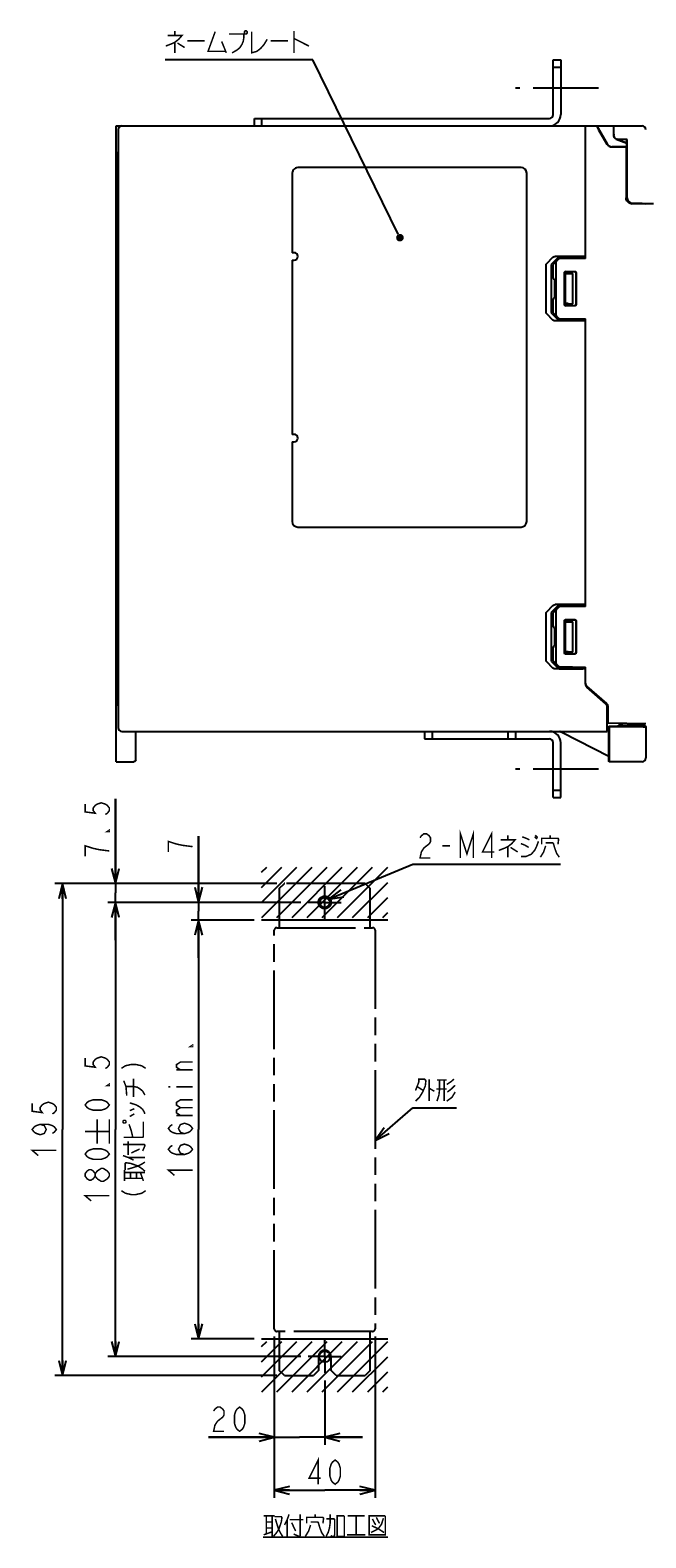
# Model space of a CAD drawing. Extents: x 77 to 816, y 33 to 540.
# Tile 1 of 22: x 77 to 240, y 67 to 465. Entities that reach past the tile are written whole.
import ezdxf

# ---------------------------------------------------------------- set-up
doc = ezdxf.new("R2010")
doc.units = 0
doc.header["$LTSCALE"] = 46.2
doc.linetypes.add('CENTER', pattern=[0.6, 0.375, -0.075, 0.075, -0.075])
doc.linetypes.add('PHANTOM', pattern=[0.8, 0.45, -0.05, 0.1, -0.05, 0.1, -0.05])
doc.layers.get('0').update_dxf_attribs({"linetype": 'CONTINUOUS'})
for name, color, linetype in [('ALL_AXIS', 7, 'CONTINUOUS'), ('ALL_DIM', 7, 'CONTINUOUS'), ('ALL_FEATURES', 7, 'CONTINUOUS'), ('ALL_NOTE', 7, 'CONTINUOUS'), ('DEFAULT_1', 7, 'CENTER'), ('DEFAULT_3', 7, 'PHANTOM')]:
    doc.layers.add(name, color=color, linetype=linetype)
doc.dimstyles.get("Standard").update_dxf_attribs({"dimtxt": 2.5, "dimasz": 2.5, "dimexe": 1.25, "dimexo": 0.625, "dimtad": 1, "dimcen": 2.5, "dimazin": 3, "dimtfac": 1, "dimtmove": 0, "dimatfit": 3})

# ---------------------------------------------------------------- blocks, each defined once
blk = doc.blocks.new('_OPEN')
at = {"color": 0, "linetype": 'BYBLOCK'}
for p, q in [((0, 0), (-1, 0.25)), ((-1, -0.25), (0, 0)), ((-1, 0), (0, 0))]:
    blk.add_line(p, q, dxfattribs=at)
blk = doc.blocks.new('*D16')
at = {"layer": 'ALL_DIM', "color": 2, "linetype": 'CONTINUOUS'}
for p, q in [((141.76, 120.14), (141.76, 91.48)), ((155.09, 108.48), (155.09, 91.48)), ((141.76, 93.48), (124.35, 93.48)), ((124.35, 93.48), (148.42, 93.48)), ((165.09, 93.48), (148.42, 93.48)), ((155.09, 93.48), (165.09, 93.48))]:
    blk.add_line(p, q, dxfattribs=at)
at = {"layer": 'ALL_DIM', "color": 2, "linetype": 'CONTINUOUS', "xscale": 4, "yscale": 4, "zscale": 4}
blk.add_blockref('_OPEN', (141.76, 93.48), dxfattribs=at)
at = {"layer": 'ALL_DIM', "color": 2, "linetype": 'CONTINUOUS', "xscale": 4, "yscale": 4, "zscale": 4, "rotation": 180}
blk.add_blockref('_OPEN', (155.09, 93.48), dxfattribs=at)
blk = doc.blocks.new('*D17')
at = {"layer": 'ALL_DIM', "color": 2, "linetype": 'CONTINUOUS'}
for p, q in [((99.76, 239.81), (99.76, 262.17)), ((99.76, 262.17), (99.76, 237.31)), ((142.42, 239.81), (97.76, 239.81)), ((99.76, 224.81), (99.76, 237.31)), ((148.76, 234.81), (97.76, 234.81)), ((99.76, 234.81), (99.76, 224.81))]:
    blk.add_line(p, q, dxfattribs=at)
at = {"layer": 'ALL_DIM', "color": 2, "linetype": 'CONTINUOUS', "xscale": 4, "yscale": 4, "zscale": 4}
for p, rotation in [((99.76, 239.81), 270), ((99.76, 234.81), 90)]:
    blk.add_blockref('_OPEN', p, dxfattribs=dict(at, rotation=rotation))
blk = doc.blocks.new('*D18')
at = {"layer": 'ALL_DIM', "color": 2, "linetype": 'CONTINUOUS'}
for p, q in [((148.76, 234.81), (97.76, 234.81)), ((99.76, 234.81), (99.76, 174.81)), ((99.76, 114.81), (99.76, 174.81)), ((148.76, 114.81), (97.76, 114.81))]:
    blk.add_line(p, q, dxfattribs=at)
at = {"layer": 'ALL_DIM', "color": 2, "linetype": 'CONTINUOUS', "xscale": 4, "yscale": 4, "zscale": 4}
for p, rotation in [((99.76, 234.81), 90), ((99.76, 114.81), 270)]:
    blk.add_blockref('_OPEN', p, dxfattribs=dict(at, rotation=rotation))
blk = doc.blocks.new('*D19')
at = {"layer": 'ALL_DIM', "color": 2, "linetype": 'CONTINUOUS'}
for p, q in [((136.43, 230.14), (119.76, 230.14)), ((121.76, 230.14), (121.76, 174.81)), ((121.76, 119.48), (121.76, 174.81)), ((136.42, 119.48), (119.76, 119.48))]:
    blk.add_line(p, q, dxfattribs=at)
at = {"layer": 'ALL_DIM', "color": 2, "linetype": 'CONTINUOUS', "xscale": 4, "yscale": 4, "zscale": 4}
for p, rotation in [((121.76, 230.14), 90), ((121.76, 119.48), 270)]:
    blk.add_blockref('_OPEN', p, dxfattribs=dict(at, rotation=rotation))
blk = doc.blocks.new('*D20')
at = {"layer": 'ALL_DIM', "color": 2, "linetype": 'CONTINUOUS'}
for p, q in [((121.76, 234.81), (121.76, 252.31)), ((121.76, 252.31), (121.76, 232.48)), ((148.76, 234.81), (119.76, 234.81)), ((121.76, 220.14), (121.76, 232.48)), ((136.43, 230.14), (119.76, 230.14)), ((121.76, 230.14), (121.76, 220.14))]:
    blk.add_line(p, q, dxfattribs=at)
at = {"layer": 'ALL_DIM', "color": 2, "linetype": 'CONTINUOUS', "xscale": 4, "yscale": 4, "zscale": 4}
for p, rotation in [((121.76, 234.81), 270), ((121.76, 230.14), 90)]:
    blk.add_blockref('_OPEN', p, dxfattribs=dict(at, rotation=rotation))
blk = doc.blocks.new('*D21')
at = {"layer": 'ALL_DIM', "color": 2, "linetype": 'CONTINUOUS'}
for p, q in [((142.42, 239.81), (83.76, 239.81)), ((85.76, 239.81), (85.76, 174.81)), ((85.76, 109.81), (85.76, 174.81)), ((142.42, 109.81), (83.76, 109.81))]:
    blk.add_line(p, q, dxfattribs=at)
at = {"layer": 'ALL_DIM', "color": 2, "linetype": 'CONTINUOUS', "xscale": 4, "yscale": 4, "zscale": 4}
for p, rotation in [((85.76, 239.81), 90), ((85.76, 109.81), 270)]:
    blk.add_blockref('_OPEN', p, dxfattribs=dict(at, rotation=rotation))
blk = doc.blocks.new('*D22')
at = {"layer": 'ALL_DIM', "color": 2, "linetype": 'CONTINUOUS'}
for p, q in [((141.76, 120.14), (141.76, 77.48)), ((168.42, 120.14), (168.42, 77.48)), ((141.76, 79.48), (155.09, 79.48)), ((168.42, 79.48), (155.09, 79.48))]:
    blk.add_line(p, q, dxfattribs=at)
at = {"layer": 'ALL_DIM', "color": 2, "linetype": 'CONTINUOUS', "xscale": 4, "yscale": 4, "zscale": 4, "rotation": 180}
blk.add_blockref('_OPEN', (141.76, 79.48), dxfattribs=at)
at = {"layer": 'ALL_DIM', "color": 2, "linetype": 'CONTINUOUS', "xscale": 4, "yscale": 4, "zscale": 4}
blk.add_blockref('_OPEN', (168.42, 79.48), dxfattribs=at)

msp = doc.modelspace()

# ---------------------------------------------------------------- linework, layer by layer
at = {"color": 2, "linetype": 'CONTINUOUS'}
for p, q in [((138.426, 242.774), (139.751, 244.098)), ((138.426, 238.774), (143.751, 244.098)), ((138.426, 234.774), (147.751, 244.098)), ((138.463, 230.811), (151.751, 244.098)), ((142.463, 230.811), (155.751, 244.098)), ((146.463, 230.811), (159.751, 244.098)), ((150.463, 230.811), (163.751, 244.098)), ((154.463, 230.811), (167.751, 244.098)), ((158.463, 230.811), (171.776, 244.123)), ((162.463, 230.811), (171.776, 240.123)), ((166.463, 230.811), (171.776, 236.123)), ((170.463, 230.811), (171.776, 232.123)), ((138.426, 117.441), (139.751, 118.765)), ((138.426, 113.441), (143.751, 118.765)), ((138.426, 109.441), (147.751, 118.765)), ((138.463, 105.477), (151.751, 118.765)), ((142.463, 105.477), (155.751, 118.765)), ((146.463, 105.477), (159.751, 118.765)), ((150.463, 105.477), (163.751, 118.765)), ((154.463, 105.477), (167.751, 118.765)), ((158.463, 105.477), (171.776, 118.79)), ((162.463, 105.477), (171.776, 114.79)), ((166.463, 105.477), (171.776, 110.79)), ((170.463, 105.477), (171.776, 106.79))]:
    msp.add_line(p, q, dxfattribs=at)
at = {"color": 7, "linetype": 'CONTINUOUS'}
for p, q in [((171.757, 230.144), (138.426, 230.144)), ((138.424, 119.477), (171.757, 119.477))]:
    msp.add_line(p, q, dxfattribs=at)
for centre, radius in [((155.09, 234.811), 1.333), ((155.09, 114.81), 1.488)]:
    msp.add_circle(centre, radius, dxfattribs=at)
at = {"layer": 'ALL_AXIS', "color": 7, "linetype": 'CENTER'}
for p, q in [((227.5, 450), (205.5, 450)), ((227.5, 270), (205.5, 270))]:
    msp.add_line(p, q, dxfattribs=at)
at = {"layer": 'ALL_AXIS', "color": 7, "linetype": 'CONTINUOUS'}
for p, q in [((100, 287), (100, 440)), ((100, 433), (100.3, 433)), ((146.5, 427.5), (146.5, 406.5)), ((207, 429), (148, 429)), ((208.5, 335.5), (208.5, 427.5)), ((147, 406.5), (146.5, 406.5)), ((146.5, 404.5), (146.5, 358.5)), ((146.5, 404.5), (147, 404.5)), ((147, 358.5), (146.5, 358.5)), ((146.5, 356.5), (146.5, 335.5)), ((146.5, 356.5), (147, 356.5)), ((148, 334), (207, 334)), ((100, 287), (100.3, 287))]:
    msp.add_line(p, q, dxfattribs=at)
for points in [[(148, 429), (147.666, 428.962), (147.349, 428.851), (147.065, 428.673), (146.827, 428.435), (146.649, 428.151), (146.538, 427.834), (146.5, 427.5)], [(230.231, 277), (230.232, 277.394), (230.234, 277.769), (230.238, 278.105), (230.243, 278.386), (230.248, 278.597), (230.255, 278.728), (230.262, 278.772)], [(230.262, 275.228), (230.255, 275.272), (230.248, 275.403), (230.243, 275.614), (230.238, 275.895), (230.234, 276.231), (230.232, 276.606), (230.231, 277)], [(230.262, 278.772), (230.269, 278.728), (230.275, 278.597), (230.281, 278.386), (230.286, 278.105), (230.29, 277.769), (230.292, 277.394), (230.293, 277)], [(230.293, 277), (230.292, 276.606), (230.29, 276.231), (230.286, 275.895), (230.281, 275.614), (230.275, 275.403), (230.269, 275.272), (230.262, 275.228)]]:
    msp.add_lwpolyline(points, dxfattribs=at)
for centre, radius, start, end in [((207, 427.5), 1.5, 0, 90), ((147, 405.5), 1, 270, 90), ((147, 357.5), 1, 270, 90), ((148, 335.5), 1.5, 180, 270), ((207, 335.5), 1.5, 270, 360)]:
    msp.add_arc(centre, radius, start, end, dxfattribs=at)
at = {"layer": 'ALL_DIM', "color": 2, "linetype": 'CONTINUOUS', "const_width": 0.4}
for points in [[(91.757, 260.797), (91.757, 258.733), (94.424, 258.389), (93.89, 259.077), (93.89, 259.765), (94.424, 260.453), (94.957, 260.797), (96.024, 261.141), (97.09, 260.797), (97.624, 260.453), (98.157, 259.765), (98.157, 259.077), (97.624, 258.389), (97.09, 258.045)], [(98.157, 253.917), (98.157, 253.573), (97.624, 253.573), (98.157, 253.917)], [(120.157, 249.561), (117.49, 249.905), (115.89, 250.249), (114.824, 250.593), (113.757, 250.937), (113.757, 248.185)], [(98.157, 248.413), (95.49, 248.757), (93.89, 249.101), (92.824, 249.445), (91.757, 249.789), (91.757, 247.037)], [(120.157, 197.108), (120.157, 196.764), (119.624, 196.764), (120.157, 197.108)], [(91.757, 193.68), (91.757, 191.616), (94.424, 191.272), (93.89, 191.96), (93.89, 192.648), (94.424, 193.336), (94.957, 193.68), (96.024, 194.024), (97.09, 193.68), (97.624, 193.336), (98.157, 192.648), (98.157, 191.96), (97.624, 191.272), (97.09, 190.928)], [(101.357, 190.979), (102.424, 191.667), (104.024, 192.011), (105.09, 192.011), (106.69, 191.667), (107.757, 190.979)], [(116.957, 190.572), (115.89, 191.26), (115.89, 191.948), (116.957, 192.636), (120.157, 192.636)], [(102.757, 183.755), (102.557, 186.163), (101.957, 187.711)], [(104.557, 183.411), (104.557, 188.227)], [(120.157, 190.572), (115.89, 190.572)], [(98.157, 186.8), (98.157, 186.456), (97.624, 186.456), (98.157, 186.8)], [(102.557, 186.163), (104.557, 186.163), (105.557, 185.991), (106.357, 185.475), (106.957, 184.959), (107.557, 183.927)], [(113.757, 186.1), (114.29, 186.1)], [(115.89, 186.1), (120.157, 186.1)], [(77.757, 181.691), (77.757, 179.627), (80.424, 179.283), (79.89, 179.971), (79.89, 180.659), (80.424, 181.347), (80.957, 181.691), (82.024, 182.035), (83.09, 181.691), (83.624, 181.347), (84.157, 180.659), (84.157, 179.971), (83.624, 179.283), (83.09, 178.939)], [(98.157, 181.296), (97.624, 180.608), (97.09, 180.264), (96.024, 179.92), (93.89, 179.92), (92.824, 180.264), (92.29, 180.608), (91.757, 181.296), (92.29, 181.984), (92.824, 182.328), (93.89, 182.672), (96.024, 182.672), (97.09, 182.328), (97.624, 181.984), (98.157, 181.296)], [(103.557, 181.863), (105.157, 181.347), (106.157, 180.831), (106.957, 180.143), (107.357, 179.455), (107.557, 178.939)], [(103.557, 179.799), (104.757, 180.315)], [(116.957, 180.596), (115.89, 181.284), (115.89, 181.972), (116.957, 182.66), (120.157, 182.66)], [(116.957, 178.532), (115.89, 179.22), (115.89, 179.908), (116.957, 180.596), (120.157, 180.596)], [(79.89, 176.187), (80.957, 175.843), (81.49, 174.811), (80.957, 173.779), (79.89, 173.435), (78.824, 173.779), (78.29, 174.123), (77.757, 174.811), (78.29, 175.499), (78.824, 175.843), (79.89, 176.187), (82.024, 176.187), (83.09, 175.843), (83.624, 175.499), (84.157, 174.811), (83.624, 174.123), (83.09, 173.779)], [(94.957, 171.077), (94.957, 177.477)], [(98.157, 171.077), (98.157, 177.477)], [(101.757, 176.703), (101.957, 176.531), (102.357, 176.531), (102.557, 176.703), (102.557, 177.047), (102.357, 177.219), (101.957, 177.219), (101.757, 177.047), (101.757, 176.703)], [(101.957, 172.747), (106.957, 172.747), (107.157, 172.919), (107.157, 176.875)], [(104.357, 172.747), (103.957, 174.467), (103.557, 175.671), (103.357, 176.187)], [(103.557, 178.251), (104.757, 178.939)], [(118.024, 173.716), (116.957, 174.06), (116.424, 175.092), (116.957, 176.124), (118.024, 176.468), (119.09, 176.124), (119.624, 175.78), (120.157, 175.092), (119.624, 174.404), (119.09, 174.06), (118.024, 173.716), (115.89, 173.716), (114.824, 174.06), (114.29, 174.404), (113.757, 175.092), (114.29, 175.78), (114.824, 176.124)], [(115.89, 178.532), (120.157, 178.532)], [(91.757, 174.277), (98.157, 174.277)], [(103.157, 168.103), (103.157, 171.715)], [(79.357, 167.931), (77.757, 169.307), (84.157, 169.307)], [(98.157, 168.325), (97.624, 167.637), (97.09, 167.293), (96.024, 166.949), (93.89, 166.949), (92.824, 167.293), (92.29, 167.637), (91.757, 168.325), (92.29, 169.013), (92.824, 169.357), (93.89, 169.701), (96.024, 169.701), (97.09, 169.357), (97.624, 169.013), (98.157, 168.325)], [(101.757, 170.855), (107.357, 170.855), (107.557, 170.683), (107.557, 170.511), (106.957, 169.135)], [(101.757, 167.931), (103.157, 167.415), (104.557, 166.727)], [(103.157, 167.415), (107.557, 167.415)], [(103.957, 168.619), (106.157, 169.651)], [(118.024, 168.212), (116.957, 168.556), (116.424, 169.588), (116.957, 170.62), (118.024, 170.964), (119.09, 170.62), (119.624, 170.276), (120.157, 169.588), (119.624, 168.9), (119.09, 168.556), (118.024, 168.212), (115.89, 168.212), (114.824, 168.556), (114.29, 168.9), (113.757, 169.588), (114.29, 170.276), (114.824, 170.62)], [(94.424, 162.477), (93.89, 161.789), (93.357, 161.445), (92.824, 161.445), (92.29, 161.789), (91.757, 162.477), (91.757, 163.165), (92.29, 163.853), (92.824, 164.197), (93.357, 164.197), (93.89, 163.853), (94.424, 163.165)], [(94.957, 161.789), (94.424, 162.477), (94.424, 163.165), (94.957, 163.853), (95.49, 164.197), (96.024, 164.541), (96.557, 164.541), (97.09, 164.197), (97.624, 163.853), (98.157, 163.165), (98.157, 162.477)], [(102.157, 161.223), (102.157, 164.147)], [(102.157, 163.459), (107.557, 163.459)], [(102.357, 164.147), (102.357, 165.867), (102.557, 166.039), (103.757, 165.867), (105.757, 165.179), (106.757, 164.491), (107.557, 163.803)], [(102.957, 164.319), (104.157, 164.663), (105.757, 165.179), (106.757, 165.695), (107.557, 166.211)], [(103.757, 161.911), (103.757, 163.459)], [(105.357, 161.911), (105.357, 163.459)], [(107.157, 161.223), (106.357, 163.459)], [(115.357, 162.708), (113.757, 164.084), (120.157, 164.084)], [(98.157, 162.477), (97.624, 161.789), (97.09, 161.445), (96.557, 161.101), (96.024, 161.101), (94.957, 161.789)], [(102.157, 161.911), (106.957, 161.911)], [(93.357, 155.941), (91.757, 157.317), (98.157, 157.317)], [(101.357, 158.643), (102.424, 157.955), (104.024, 157.611), (105.09, 157.611), (106.69, 157.955), (107.757, 158.643)], [(125.723, 100.411), (126.067, 100.944), (126.755, 101.477), (127.443, 101.477), (128.131, 100.944), (128.475, 100.411), (128.475, 99.344), (128.131, 98.811), (127.443, 98.277), (126.755, 97.744), (126.067, 96.677), (125.723, 95.077), (128.475, 95.077)], [(132.603, 95.077), (131.915, 95.611), (131.571, 96.144), (131.227, 97.211), (131.227, 99.344), (131.571, 100.411), (131.915, 100.944), (132.603, 101.477), (133.291, 100.944), (133.635, 100.411), (133.979, 99.344), (133.979, 97.211), (133.635, 96.144), (133.291, 95.611), (132.603, 95.077)], [(153.37, 81.077), (153.37, 87.477), (150.962, 82.677), (154.058, 82.677)], [(157.842, 81.077), (157.154, 81.611), (156.81, 82.144), (156.466, 83.211), (156.466, 85.344), (156.81, 86.411), (157.154, 86.944), (157.842, 87.477), (158.53, 86.944), (158.874, 86.411), (159.218, 85.344), (159.218, 83.211), (158.874, 82.144), (158.53, 81.611), (157.842, 81.077)]]:
    msp.add_lwpolyline(points, dxfattribs=at)
at = {"layer": 'ALL_FEATURES', "color": 7, "linetype": 'CONTINUOUS'}
for p, q in [((215.5, 443), (215.5, 457.5)), ((215.5, 457.5), (217.5, 457.5)), ((215.5, 455.5), (217.5, 455.5)), ((100, 440), (239, 440)), ((100.5, 439), (100.5, 281)), ((136.5, 440), (136.5, 442)), ((136.5, 442), (214.5, 442)), ((138.5, 440), (138.5, 442)), ((224, 405), (224, 440)), ((227, 440), (229.742, 435.25)), ((227.497, 439), (229.682, 435.215)), ((231.5, 437.5), (231.5, 439.995)), ((231.531, 437.5), (231.531, 439.184)), ((231.041, 434.5), (235, 434.5)), ((234.765, 434.43), (231.041, 434.43)), ((232.139, 436.514), (235, 435.466)), ((232.151, 436.547), (235, 435.503)), ((232.465, 436.501), (235, 436.412)), ((235.031, 436.442), (232.466, 436.532)), ((232.5, 436.485), (232.581, 436.497)), ((234.765, 434.43), (234.8, 434.465)), ((234.765, 434.43), (234.765, 420.95)), ((234.8, 434.465), (234.8, 420.949)), ((234.8, 434.465), (235, 434.465)), ((235.031, 436.442), (235, 436.412)), ((235, 421.001), (235, 436.412)), ((235.031, 421.032), (235.031, 436.442)), ((100.3, 287), (100.3, 433)), ((236.499, 419.5), (236.036, 419.573)), ((236.068, 419.606), (236.532, 419.533)), ((240, 419.318), (236.214, 419.451)), ((236.499, 419.5), (242.002, 419.5)), ((239, 419.536), (236.532, 419.533)), ((239, 419.536), (239, 419.5)), ((213.657, 390.656), (213.657, 403.344)), ((213.782, 403.625), (215.432, 405.293)), ((215, 403.297), (215, 390.703)), ((216.806, 405.245), (215.127, 403.578)), ((216.914, 404.79), (215.5, 403.352)), ((215.5, 399.795), (215.5, 403.352)), ((224, 405.5), (215.997, 405.5)), ((216.2, 403.852), (216.2, 390.148)), ((224, 405), (217.122, 404.88)), ((217.382, 405.452), (223.3, 405.448)), ((223.3, 405.448), (223.3, 404.988)), ((223.3, 405.448), (224, 405.423)), ((215.795, 399.495), (215.863, 399.494)), ((215.863, 399.494), (215.863, 394.506)), ((218.454, 392.754), (218.454, 401.246)), ((218.5, 392.8), (218.5, 401.2)), ((218.7, 393), (218.7, 401)), ((218.7, 401), (220.7, 401)), ((218.7, 401), (218.738, 400.962)), ((218.738, 393.038), (218.738, 400.962)), ((218.738, 400.962), (219.079, 400.962)), ((218.754, 401.546), (221.247, 401.547)), ((218.8, 401.5), (221.2, 401.5)), ((219.468, 400.968), (220.7, 401)), ((220.7, 393), (220.7, 401)), ((221.5, 401.2), (221.5, 392.8)), ((221.547, 401.247), (221.547, 392.753)), ((215.795, 394.505), (215.863, 394.506)), ((215.127, 390.422), (216.806, 388.755)), ((215.5, 390.648), (215.5, 394.205)), ((215.5, 390.648), (216.914, 389.21)), ((218.7, 393), (218.738, 393.038)), ((218.7, 393), (220.7, 393)), ((221.247, 392.453), (218.754, 392.454)), ((221.2, 392.5), (218.8, 392.5)), ((219.468, 393.032), (220.7, 393)), ((215.432, 388.707), (213.782, 390.375)), ((224, 388.5), (215.997, 388.5)), ((217.122, 389.12), (224, 389)), ((217.382, 388.548), (223.3, 388.552)), ((223.3, 389.012), (223.3, 388.552)), ((224, 388.577), (223.3, 388.552)), ((224, 313), (224, 389)), ((213.657, 298.656), (213.657, 311.344)), ((213.782, 311.625), (215.432, 313.293)), ((215, 311.297), (215, 298.703)), ((216.806, 313.245), (215.127, 311.578)), ((216.914, 312.79), (215.5, 311.352)), ((215.5, 307.795), (215.5, 311.352)), ((224, 313.5), (215.997, 313.5)), ((216.2, 311.852), (216.2, 298.148)), ((224, 313), (217.122, 312.88)), ((217.382, 313.452), (223.3, 313.448)), ((223.3, 313.448), (224, 313.423)), ((223.3, 313.448), (223.3, 312.988)), ((215.863, 307.494), (215.795, 307.495)), ((215.863, 307.494), (215.863, 302.506)), ((218.454, 300.754), (218.454, 309.246)), ((218.5, 300.8), (218.5, 309.2)), ((218.7, 309), (220.7, 309)), ((218.7, 309), (218.738, 308.962)), ((218.7, 301), (218.7, 309)), ((218.738, 308.962), (219.079, 308.962)), ((218.738, 301.038), (218.738, 308.962)), ((218.754, 309.546), (221.247, 309.547)), ((218.8, 309.5), (221.2, 309.5)), ((219.468, 308.968), (220.7, 309)), ((220.7, 301), (220.7, 309)), ((221.5, 309.2), (221.5, 300.8)), ((221.547, 309.247), (221.547, 300.753)), ((215.5, 298.648), (215.5, 302.205)), ((215.863, 302.506), (215.795, 302.505)), ((218.7, 301), (218.738, 301.038)), ((218.7, 301), (220.7, 301)), ((221.247, 300.453), (218.754, 300.454)), ((221.2, 300.5), (218.8, 300.5)), ((219.468, 301.032), (220.7, 301)), ((215.432, 296.707), (213.782, 298.375)), ((215.127, 298.422), (216.806, 296.755)), ((215.5, 298.648), (216.914, 297.21)), ((224, 296.5), (215.997, 296.5)), ((217.122, 297.12), (224, 297)), ((217.382, 296.548), (223.3, 296.552)), ((223.3, 297.012), (223.3, 296.552)), ((224, 296.577), (223.3, 296.552)), ((224, 292.458), (224, 297)), ((229.653, 287.399), (224.347, 291.973)), ((229.453, 287.299), (224.347, 291.701)), ((100, 272), (100, 287)), ((229.8, 280), (229.8, 286.542)), ((229.8, 284), (230, 284)), ((230, 282.175), (230, 286.642)), ((101.5, 280), (229.8, 280)), ((105.14, 272.5), (105.14, 280)), ((181.5, 280), (181.5, 278)), ((183.5, 280), (183.5, 278)), ((203.5, 280), (203.5, 278)), ((205.5, 280), (205.5, 278)), ((217.27, 279.974), (217.246, 280)), ((240, 282), (230, 282.175)), ((230.175, 281.425), (232.487, 281.426)), ((230.349, 281.251), (230.175, 281.425)), ((230.175, 272.087), (230.175, 281.425)), ((239.251, 281.251), (230.349, 281.251)), ((232.834, 281.434), (233, 281.6)), ((233, 281.6), (233, 282.122)), ((233, 281.913), (233.6, 281.923)), ((233.6, 282.112), (233.6, 281.923)), ((239.834, 281.583), (239.991, 281.269)), ((239.991, 281.268), (239.991, 281.269)), ((239.991, 281.268), (239.991, 273.009)), ((181.5, 278), (214.5, 278)), ((215.5, 262.5), (215.5, 277)), ((100, 272), (104.639, 272)), ((230.331, 272.009), (230.175, 272.087)), ((230.331, 272.009), (230.332, 272.009)), ((238.991, 272.009), (230.332, 272.009)), ((215.5, 264.5), (217.5, 264.5)), ((215.5, 262.5), (217.5, 262.5))]:
    msp.add_line(p, q, dxfattribs=at)
at = {"layer": 'ALL_FEATURES', "color": 3, "linetype": 'CONTINUOUS'}
for p, q in [((217.5, 457.5), (217.5, 443)), ((217.5, 262.5), (217.5, 277))]:
    msp.add_line(p, q, dxfattribs=at)
at = {"layer": 'ALL_FEATURES', "color": 7, "linetype": 'CONTINUOUS'}
for points in [[(226.96, 440), (226.967, 439.971), (227.008, 439.883), (227.084, 439.737), (227.195, 439.533), (227.336, 439.281), (227.497, 439)], [(231.531, 439.184), (231.529, 439.361), (231.526, 439.526), (231.522, 439.672), (231.518, 439.796), (231.512, 439.893), (231.506, 439.96), (231.5, 439.995)], [(236.214, 419.451), (235.835, 419.513), (235.485, 419.669), (235.186, 419.908), (234.957, 420.215), (234.814, 420.57), (234.765, 420.95)], [(236.214, 419.455), (235.871, 419.512), (235.521, 419.668), (235.221, 419.907), (234.992, 420.214), (234.849, 420.569), (234.8, 420.949)], [(236.036, 419.573), (235.618, 419.786), (235.286, 420.118), (235.073, 420.537), (235, 421.001)], [(235.031, 421.032), (235.105, 420.569), (235.318, 420.15), (235.65, 419.819), (236.068, 419.606)], [(213.657, 403.344), (213.67, 403.44), (213.711, 403.535), (213.782, 403.625)], [(215.127, 403.578), (215.055, 403.488), (215.013, 403.393), (215, 403.297)], [(215.432, 405.293), (215.576, 405.4), (215.767, 405.472), (215.997, 405.5)], [(216.41, 404.278), (216.321, 404.172), (216.256, 404.063), (216.215, 403.956), (216.2, 403.852)], [(217.382, 405.452), (217.148, 405.424), (216.954, 405.352), (216.806, 405.245)], [(218.454, 401.246), (218.477, 401.361), (218.542, 401.458), (218.639, 401.523), (218.754, 401.546)], [(218.8, 401.5), (218.685, 401.477), (218.588, 401.412), (218.523, 401.315), (218.5, 401.2)], [(219.079, 400.962), (219.283, 400.964), (219.468, 400.968)], [(221.5, 401.2), (221.477, 401.315), (221.412, 401.412), (221.315, 401.477), (221.2, 401.5)], [(221.247, 401.547), (221.362, 401.524), (221.46, 401.459), (221.525, 401.362), (221.547, 401.247)], [(213.782, 390.375), (213.711, 390.465), (213.67, 390.56), (213.657, 390.656)], [(215, 390.703), (215.013, 390.607), (215.055, 390.512), (215.127, 390.422)], [(218.754, 392.454), (218.639, 392.477), (218.542, 392.542), (218.477, 392.639), (218.454, 392.754)], [(218.5, 392.8), (218.523, 392.685), (218.588, 392.588), (218.685, 392.523), (218.8, 392.5)], [(219.468, 393.032), (219.283, 393.036), (219.079, 393.038), (218.738, 393.038)], [(221.2, 392.5), (221.315, 392.523), (221.412, 392.588), (221.477, 392.685), (221.5, 392.8)], [(221.547, 392.753), (221.525, 392.638), (221.46, 392.541), (221.362, 392.476), (221.247, 392.453)], [(215.997, 388.5), (215.767, 388.528), (215.576, 388.6), (215.432, 388.707)], [(216.2, 390.148), (216.215, 390.044), (216.256, 389.937), (216.321, 389.828), (216.41, 389.722)], [(216.806, 388.755), (216.954, 388.648), (217.148, 388.576), (217.382, 388.548)], [(213.657, 311.344), (213.67, 311.44), (213.711, 311.535), (213.782, 311.625)], [(215.127, 311.578), (215.055, 311.488), (215.013, 311.393), (215, 311.297)], [(215.432, 313.293), (215.576, 313.4), (215.767, 313.472), (215.997, 313.5)], [(216.41, 312.278), (216.321, 312.172), (216.256, 312.063), (216.215, 311.956), (216.2, 311.852)], [(217.382, 313.452), (217.148, 313.424), (216.954, 313.352), (216.806, 313.245)], [(218.454, 309.246), (218.477, 309.361), (218.542, 309.458), (218.639, 309.523), (218.754, 309.546)], [(218.8, 309.5), (218.685, 309.477), (218.588, 309.412), (218.523, 309.315), (218.5, 309.2)], [(219.079, 308.962), (219.283, 308.964), (219.468, 308.968)], [(221.5, 309.2), (221.477, 309.315), (221.412, 309.412), (221.315, 309.477), (221.2, 309.5)], [(221.247, 309.547), (221.362, 309.524), (221.46, 309.459), (221.525, 309.362), (221.547, 309.247)], [(218.754, 300.454), (218.639, 300.477), (218.542, 300.542), (218.477, 300.639), (218.454, 300.754)], [(218.5, 300.8), (218.523, 300.685), (218.588, 300.588), (218.685, 300.523), (218.8, 300.5)], [(219.468, 301.032), (219.283, 301.036), (219.079, 301.038), (218.738, 301.038)], [(221.2, 300.5), (221.315, 300.523), (221.412, 300.588), (221.477, 300.685), (221.5, 300.8)], [(221.547, 300.753), (221.525, 300.638), (221.46, 300.541), (221.362, 300.476), (221.247, 300.453)], [(213.782, 298.375), (213.711, 298.465), (213.67, 298.56), (213.657, 298.656)], [(215, 298.703), (215.013, 298.607), (215.055, 298.512), (215.127, 298.422)], [(215.997, 296.5), (215.767, 296.528), (215.576, 296.6), (215.432, 296.707)], [(216.2, 298.148), (216.215, 298.044), (216.256, 297.937), (216.321, 297.828), (216.41, 297.722)], [(216.806, 296.755), (216.954, 296.648), (217.148, 296.576), (217.382, 296.548)], [(230.175, 273.411), (217.997, 279.595), (217.753, 279.721), (217.55, 279.825), (217.397, 279.905), (217.304, 279.955), (217.27, 279.974)], [(230.332, 272.009), (230.336, 272.041), (230.34, 272.14), (230.344, 272.299), (230.347, 272.506), (230.349, 272.749), (230.349, 281.251)], [(232.834, 281.434), (232.807, 281.431), (232.735, 281.429), (232.625, 281.427), (232.487, 281.426)], [(239.834, 281.583), (239.798, 281.587), (239.697, 281.591), (239.538, 281.595), (239.332, 281.598), (239.092, 281.599), (233, 281.6)], [(239.251, 281.251), (239.494, 281.253), (239.701, 281.256), (239.86, 281.26), (239.959, 281.264), (239.991, 281.268)], [(105.14, 272.5), (105.115, 272.346), (105.044, 272.206), (104.934, 272.096), (104.794, 272.024), (104.639, 272)]]:
    msp.add_lwpolyline(points, dxfattribs=at)
at = {"layer": 'ALL_FEATURES', "color": 3, "linetype": 'CONTINUOUS'}
for centre, start, end in [((214.5, 443), 270, 360), ((214.5, 277), 0, 90)]:
    msp.add_arc(centre, 3, start, end, dxfattribs=at)
at = {"layer": 'ALL_FEATURES', "color": 7, "linetype": 'CONTINUOUS'}
for centre, radius, start, end in [((214.5, 443), 1, 270, 360), ((101.5, 439), 1, 90, 180), ((239, 439), 1, 0, 90), ((231.041, 436), 1.57, 210, 270), ((231.041, 436), 1.5, 210, 270), ((232.5, 437.5), 1.05, 163.92207, 249.88582), ((232.5, 437.5), 1, 180, 268), ((232.5, 437.5), 0.969, 180, 268), ((232.5, 437.5), 1.015, 249.88582, 270), ((236.3, 419.748), 0.3, 216.9001, 261.92062), ((236.8, 419.864), 1.064, 333.78116, 339.98404), ((217.128, 404.58), 0.3, 91, 135.5), ((215.8, 399.795), 0.3, 180, 269), ((215.8, 394.205), 0.3, 91, 180), ((217.128, 389.42), 0.3, 224.5, 269), ((217.128, 312.58), 0.3, 91, 135.5), ((215.8, 307.795), 0.3, 180, 269), ((215.8, 302.205), 0.3, 91, 180), ((217.128, 297.42), 0.3, 224.5, 269), ((225, 292.731), 1, 180, 229.23639), ((225, 292.458), 1, 180, 229.23639), ((228.8, 286.542), 1, 0, 49.23639), ((229, 286.642), 1, 0, 49.23639), ((101.5, 281), 1, 180, 270), ((214.5, 277), 1, 0, 90), ((238.991, 273.009), 1, 270.06309, 359.93691)]:
    msp.add_arc(centre, radius, start, end, dxfattribs=at)
at = {"layer": 'ALL_NOTE', "color": 2, "linetype": 'CONTINUOUS'}
for p, q in [((151.428, 457.5), (112.9, 457.5)), ((151.928, 457.5), (151.428, 457.5)), ((174.542, 411.354), (151.928, 457.5)), ((156.066, 235.72), (178.424, 244.961)), ((178.424, 244.961), (178.924, 244.961)), ((178.924, 244.961), (217.452, 244.961)), ((168.424, 171.912), (178.424, 180.513)), ((178.424, 180.513), (178.924, 180.513)), ((178.924, 180.513), (189.932, 180.513))]:
    msp.add_line(p, q, dxfattribs=at)
at = {"layer": 'ALL_NOTE', "color": 2, "linetype": 'CONTINUOUS', "const_width": 0.4}
for points in [[(113.588, 463.9), (117.372, 463.9), (116.512, 462.9), (115.48, 462.1), (114.62, 461.7), (113.072, 461.1)], [(115.48, 465.1), (115.48, 463.9)], [(115.48, 462.1), (115.48, 459.3)], [(118.748, 462.5), (123.392, 462.5)], [(126.144, 464.9), (124.252, 459.7), (128.896, 459.7)], [(127.864, 462.3), (129.068, 459.3)], [(129.756, 464.3), (133.712, 464.3), (133.712, 463.3), (133.54, 462.3), (133.196, 461.5), (132.68, 460.7), (131.992, 460.1), (130.616, 459.3)], [(134.056, 465.1), (133.884, 464.9), (133.884, 464.5), (134.056, 464.3), (134.4, 464.3), (134.572, 464.5), (134.572, 464.9), (134.4, 465.1), (134.056, 465.1)], [(135.776, 464.9), (135.776, 459.3), (137.152, 459.7), (138.184, 460.5), (139.044, 461.5), (139.904, 462.9)], [(140.764, 462.5), (145.408, 462.5)], [(146.956, 465.1), (146.956, 459.3)], [(146.956, 463.1), (150.912, 461.1)], [(116.168, 461.9), (118.06, 460.7)], [(180.3, 251.895), (180.644, 252.428), (181.332, 252.961), (182.02, 252.961), (182.708, 252.428), (183.052, 251.895), (183.052, 250.828), (182.708, 250.295)], [(190.964, 246.561), (190.964, 252.961), (192.684, 247.628), (194.404, 252.961), (194.404, 246.561)], [(199.22, 246.561), (199.22, 252.961), (196.812, 248.161), (199.908, 248.161)], [(201.628, 251.361), (205.412, 251.361), (204.552, 250.361), (203.52, 249.561), (202.66, 249.161), (201.112, 248.561)], [(203.52, 252.561), (203.52, 251.361)], [(206.96, 246.961), (208.336, 246.961), (209.712, 247.561), (210.572, 248.561), (211.088, 249.561), (211.604, 250.961)], [(207.304, 252.161), (208.336, 251.761), (209.196, 251.361)], [(210.572, 252.161), (211.26, 251.561)], [(210.744, 252.561), (211.432, 251.961)], [(212.464, 250.161), (212.464, 251.761), (216.764, 251.761), (216.936, 251.561), (216.764, 250.161)], [(214.7, 251.761), (214.7, 252.561)], [(182.708, 250.295), (181.332, 249.228), (180.644, 248.161), (180.3, 246.561), (183.052, 246.561)], [(186.148, 249.761), (188.212, 249.761)], [(203.52, 249.561), (203.52, 246.761)], [(204.208, 249.361), (206.1, 248.161)], [(206.96, 250.361), (207.992, 249.961), (209.024, 249.361)], [(213.496, 249.761), (212.98, 248.161), (212.12, 246.761)], [(213.496, 250.561), (215.388, 250.561), (215.56, 250.361), (215.904, 249.161), (216.42, 247.761), (217.108, 246.761)], [(179.096, 185.113), (179.956, 187.313), (179.956, 188.113), (181.504, 188.113), (181.848, 187.713), (181.676, 186.313), (180.988, 184.713), (180.128, 183.313), (179.096, 182.313)], [(182.708, 188.113), (182.708, 182.313)], [(185.46, 187.913), (185.46, 185.513), (185.288, 183.913), (184.772, 182.313)], [(184.772, 187.913), (187.352, 187.913)], [(186.664, 187.913), (186.664, 182.313)], [(187.352, 186.713), (188.556, 187.513), (189.244, 188.113)], [(179.612, 186.113), (181.16, 185.113)], [(182.708, 185.713), (184.084, 184.913)], [(187.352, 185.513), (184.6, 185.513)], [(189.588, 184.713), (188.728, 183.313), (187.352, 182.313)], [(189.588, 186.513), (188.556, 185.513), (187.524, 184.713)], [(138.972, 72.719), (141.896, 72.719)], [(139.66, 72.719), (139.66, 67.919)], [(141.208, 72.719), (141.208, 67.319)], [(141.896, 72.519), (143.616, 72.519), (143.788, 72.319), (143.616, 71.119), (142.928, 69.119), (142.24, 68.119), (141.552, 67.319)], [(142.068, 71.919), (142.412, 70.719), (142.928, 69.119), (143.444, 68.119), (143.96, 67.319)], [(145.68, 73.119), (145.164, 71.719), (144.476, 70.319)], [(145.164, 71.719), (145.164, 67.319)], [(145.852, 71.719), (149.464, 71.719)], [(148.604, 73.119), (148.604, 67.519), (148.432, 67.319), (148.26, 67.319), (146.884, 67.919)], [(150.324, 70.719), (150.324, 72.319), (154.624, 72.319), (154.796, 72.119), (154.624, 70.719)], [(152.56, 72.319), (152.56, 73.119)], [(155.484, 67.319), (156, 68.319), (156.344, 69.519), (156.516, 70.719), (156.516, 73.119)], [(155.484, 71.919), (157.548, 71.919), (157.72, 71.719), (157.72, 67.719), (157.548, 67.319), (157.032, 67.319), (156.688, 67.519)], [(158.408, 72.719), (158.408, 67.319), (160.3, 67.319), (160.3, 72.519), (160.128, 72.719), (158.408, 72.719)], [(161.16, 72.719), (165.632, 72.719)], [(163.396, 72.719), (163.396, 67.719)], [(166.836, 72.719), (166.836, 67.719), (171.136, 67.719), (171.136, 72.519), (170.964, 72.719), (166.836, 72.719)], [(170.62, 72.119), (170.104, 70.519), (169.244, 69.319), (167.352, 68.319)], [(167.696, 71.919), (168.556, 70.319)], [(168.728, 72.319), (169.588, 70.719)], [(138.972, 67.719), (141.208, 68.519)], [(139.66, 71.119), (141.208, 71.119)], [(139.66, 69.519), (141.208, 69.519)], [(146.368, 70.919), (147.4, 68.719)], [(151.356, 70.319), (150.84, 68.719), (149.98, 67.319)], [(151.356, 71.119), (153.248, 71.119), (153.42, 70.919), (153.764, 69.719), (154.28, 68.319), (154.968, 67.319)], [(160.988, 67.719), (165.804, 67.719)], [(167.524, 70.119), (169.244, 69.319), (170.792, 68.319)], [(138.8, 67.119), (171.824, 67.119)]]:
    msp.add_lwpolyline(points, dxfattribs=at)
at = {"layer": 'ALL_NOTE', "color": 2, "linetype": 'CONTINUOUS', "const_width": 1}
msp.add_lwpolyline([(174.482, 410.456, 1), (175.482, 410.456, 1)], format="xyb", close=True, dxfattribs=at)
at = {"layer": 'ALL_NOTE', "color": 2, "linetype": 'CONTINUOUS'}
for points in [[(159.38, 238.172), (156.066, 235.72), (160.144, 236.323)], [(170.804, 175.278), (168.424, 171.912), (172.108, 173.762)]]:
    msp.add_lwpolyline(points, dxfattribs=at)
at = {"layer": 'DEFAULT_1', "color": 7, "linetype": 'CENTER'}
for p, q in [((155.09, 230.3), (155.09, 239.144)), ((155.09, 234.811), (150.757, 234.811)), ((155.09, 234.811), (159.424, 234.811)), ((155.09, 119.327), (155.09, 119.144)), ((155.09, 114.811), (155.09, 119.144)), ((155.09, 114.811), (150.757, 114.811)), ((155.09, 114.811), (155.09, 110.477)), ((155.09, 114.811), (159.424, 114.811))]:
    msp.add_line(p, q, dxfattribs=at)
at = {"layer": 'DEFAULT_3', "color": 8, "linetype": 'PHANTOM'}
for p, q in [((143.09, 238.477), (144.424, 239.811)), ((144.58, 239.811), (144.409, 239.796)), ((165.757, 239.811), (144.424, 239.811)), ((165.757, 239.811), (167.09, 238.477)), ((143.09, 238.477), (143.09, 228.144)), ((167.09, 228.144), (167.09, 238.477)), ((141.757, 122.144), (141.757, 227.477)), ((142.424, 228.144), (167.757, 228.144)), ((168.424, 227.477), (168.424, 122.144)), ((167.757, 121.477), (142.424, 121.477)), ((143.09, 121.477), (143.09, 111.144)), ((167.09, 111.144), (167.09, 121.477)), ((153.424, 114.811), (153.424, 111.144)), ((156.757, 111.144), (156.757, 114.811)), ((144.424, 109.811), (143.09, 111.144)), ((144.424, 109.811), (152.09, 109.811)), ((153.424, 111.144), (152.09, 109.811)), ((158.09, 109.811), (156.757, 111.144)), ((158.09, 109.811), (165.757, 109.811)), ((167.09, 111.144), (165.757, 109.811))]:
    msp.add_line(p, q, dxfattribs=at)
msp.add_circle((155.09, 234.811), 1.667, dxfattribs=at)
for centre, radius, start, end in [((142.424, 227.477), 0.667, 90, 180), ((167.757, 227.477), 0.667, 0, 90), ((142.424, 122.144), 0.667, 180, 270), ((167.757, 122.144), 0.667, 270, 360), ((155.09, 114.811), 1.667, 0, 180)]:
    msp.add_arc(centre, radius, start, end, dxfattribs=at)

# ---------------------------------------------------------------- dimensions: what is measured, and where the dimension line sits
at = {"layer": 'ALL_DIM', "color": 2, "linetype": 'CONTINUOUS'}
for base, p1, p2, angle, picture, middle in [((99.757, 234.811), (142.424, 239.811), (148.757, 234.811), 270, '*D17', (98.157, 245.661)), ((121.757, 234.811), (136.426, 230.144), (148.757, 234.811), 90, '*D20', (120.157, 246.809)), ((85.757, 239.811), (142.424, 109.811), (142.424, 239.811), 90, '*D21', (84.157, 166.555)), ((99.757, 114.811), (148.757, 234.811), (148.757, 114.811), 270, '*D18', (98.157, 154.565)), ((121.757, 119.477), (136.426, 230.144), (136.424, 119.477), 270, '*D19', (120.157, 161.332))]:
    dim = msp.add_linear_dim(base=base, p1=p1, p2=p2, angle=angle, dimstyle='Standard', dxfattribs=at)
    dim.commit()
    dim.dimension.update_dxf_attribs({"geometry": picture, "text_midpoint": middle, "dimtype": 128})
for base, p2, picture, middle in [((155.09, 93.477), (155.09, 108.477), '*D16', (124.347, 95.077)), ((168.424, 79.477), (168.424, 120.144), '*D22', (149.586, 81.077))]:
    dim = msp.add_linear_dim(base=base, p1=(141.757, 120.144), p2=p2, dimstyle='Standard', dxfattribs=at)
    dim.commit()
    dim.dimension.update_dxf_attribs({"geometry": picture, "text_midpoint": middle, "dimtype": 128})

doc.saveas('drawing.dxf')
